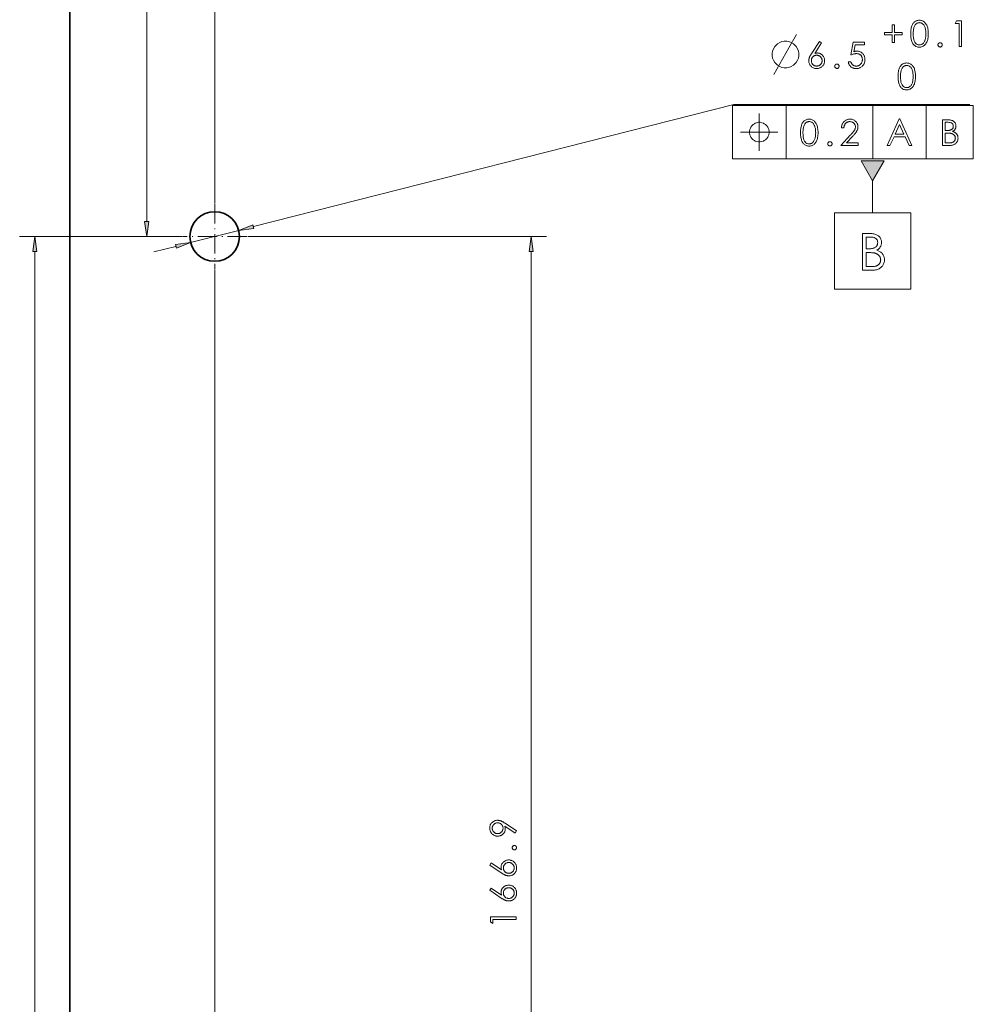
# Model space of a CAD drawing. Extents: x 0 to 1189, y 0 to 841.
# Tile 76 of 132: x 121 to 246, y 546 to 675. Entities that reach past the tile are written whole.
import ezdxf

# ---------------------------------------------------------------- set-up
doc = ezdxf.new("R2010")
doc.units = 0
doc.linetypes.add('DASHDOT', pattern=[18.5, 12, -3, 0.5, -3])

msp = doc.modelspace()

# ---------------------------------------------------------------- linework, layer by layer
at = {"color": 7, "lineweight": 13}
for p, q in [((146.08, 651.29), (146.08, 743.94)), ((137.17, 648.94), (137.17, 712.48)), ((151.15, 648.25), (214.13, 664.25)), ((213.96, 664.13), (245.51, 664.13)), ((214.13, 664.25), (245.05, 664.25)), ((213.96, 657.13), (245.51, 657.13)), ((141.76, 646.96), (120.52, 646.96)), ((150.41, 646.96), (189.58, 646.96)), ((122.52, 541.05), (122.52, 644.98)), ((187.58, 482.09), (187.58, 644.98)), ((146.08, 642.64), (146.08, 460.26))]:
    msp.add_line(p, q, dxfattribs=at)
at = {"color": 7, "lineweight": 35}
msp.add_line((127.08, 270.41), (127.08, 704.46), dxfattribs=at)
at = {"color": 7, "lineweight": 13, "ltscale": 0.175}
for p, q in [((213.96, 664.13), (213.96, 657.13)), ((220.96, 664.13), (220.96, 657.13)), ((232.35, 664.13), (232.35, 657.13)), ((239.32, 664.13), (239.32, 657.13)), ((245.51, 664.13), (245.51, 657.13))]:
    msp.add_line(p, q, dxfattribs=at)
at = {"color": 7, "lineweight": 13, "ltscale": 0.105917}
msp.add_line((232.31, 654.27), (232.31, 650.04), dxfattribs=at)
at = {"color": 7, "linetype": 'DASHDOT', "lineweight": 13, "ltscale": 0.211249}
msp.add_line((146.08, 651.19), (146.08, 642.74), dxfattribs=at)
at = {"color": 7, "lineweight": 13, "ltscale": 0.1625}
msp.add_line((142.93, 646.16), (149.23, 647.76), dxfattribs=at)
at = {"color": 7, "lineweight": 13, "ltscale": 0.164806}
msp.add_line((141.76, 646.96), (135.17, 646.96), dxfattribs=at)
at = {"color": 7, "linetype": 'DASHDOT', "lineweight": 13, "ltscale": 0.21125}
msp.add_line((150.31, 646.96), (141.86, 646.96), dxfattribs=at)
at = {"color": 7, "lineweight": 13, "ltscale": 0.075427}
msp.add_line((138.09, 644.93), (141.01, 645.67), dxfattribs=at)
at = {"color": 7, "lineweight": 13}
for points in [[(238.44, 671.76), (238.33, 671.77), (238.23, 671.78), (238.14, 671.8), (238.04, 671.83), (237.96, 671.87), (237.88, 671.92), (237.8, 671.98), (237.73, 672.05), (237.66, 672.13), (237.6, 672.21), (237.55, 672.3), (237.5, 672.41), (237.45, 672.52), (237.42, 672.64), (237.38, 672.76), (237.36, 672.9), (237.34, 673.04), (237.32, 673.2), (237.31, 673.36), (237.31, 673.53), (237.31, 673.7), (237.32, 673.86), (237.34, 674.01), (237.36, 674.16), (237.38, 674.29), (237.42, 674.42), (237.45, 674.54), (237.5, 674.65), (237.55, 674.75), (237.6, 674.85), (237.66, 674.93), (237.73, 675.01), (237.8, 675.08), (237.88, 675.13), (237.96, 675.18), (238.04, 675.22), (238.14, 675.26), (238.23, 675.28), (238.33, 675.29), (238.44, 675.3), (238.54, 675.29), (238.64, 675.28), (238.74, 675.25), (238.83, 675.22), (238.92, 675.18), (239, 675.13), (239.08, 675.07), (239.15, 675), (239.22, 674.93), (239.29, 674.84), (239.35, 674.74), (239.4, 674.64), (239.45, 674.53), (239.49, 674.41), (239.53, 674.28), (239.56, 674.15), (239.58, 674.01), (239.59, 673.85), (239.6, 673.7), (239.61, 673.53), (239.6, 673.36), (239.59, 673.2), (239.58, 673.05), (239.56, 672.91), (239.53, 672.78), (239.49, 672.65), (239.45, 672.53), (239.4, 672.42), (239.35, 672.32), (239.29, 672.22), (239.22, 672.13), (239.15, 672.06), (239.08, 671.99), (239, 671.93), (238.92, 671.88), (238.83, 671.84), (238.74, 671.8), (238.64, 671.78), (238.54, 671.77)], [(238.45, 674.98), (238.37, 674.97), (238.3, 674.96), (238.23, 674.94), (238.17, 674.92), (238.1, 674.88), (238.04, 674.84), (237.99, 674.79), (237.94, 674.74), (237.89, 674.67), (237.84, 674.6), (237.8, 674.52), (237.77, 674.44), (237.73, 674.35), (237.71, 674.25), (237.68, 674.14), (237.66, 674.03), (237.65, 673.91), (237.64, 673.79), (237.63, 673.66), (237.63, 673.52), (237.64, 673.24), (237.66, 673), (237.7, 672.78), (237.76, 672.59), (237.83, 672.43), (237.92, 672.3), (238.03, 672.2), (238.15, 672.13), (238.29, 672.08), (238.45, 672.07), (238.53, 672.07), (238.6, 672.08), (238.67, 672.1), (238.74, 672.13), (238.8, 672.16), (238.86, 672.21), (238.92, 672.25), (238.97, 672.31), (239.02, 672.38), (239.07, 672.45), (239.11, 672.53), (239.15, 672.61), (239.18, 672.71), (239.21, 672.8), (239.24, 672.91), (239.26, 673.02), (239.27, 673.13), (239.28, 673.26), (239.29, 673.39), (239.29, 673.52), (239.29, 673.66), (239.28, 673.79), (239.27, 673.91), (239.26, 674.03), (239.23, 674.14), (239.21, 674.25), (239.18, 674.35), (239.15, 674.44), (239.11, 674.52), (239.06, 674.6), (239.02, 674.67), (238.96, 674.74), (238.91, 674.79), (238.85, 674.84), (238.79, 674.88), (238.73, 674.92), (238.67, 674.94), (238.6, 674.96), (238.52, 674.97)], [(243.32, 675.21), (243.98, 675.21), (243.98, 671.85), (243.65, 671.85), (243.65, 674.88), (243.12, 674.88)], [(234.89, 673.69), (234.89, 674.68), (235.2, 674.68), (235.2, 673.69), (236.2, 673.69), (236.2, 673.37), (235.2, 673.37), (235.2, 672.38), (234.89, 672.38), (234.89, 673.37), (233.89, 673.37), (233.89, 673.69)], [(221.06, 672.55), (220.71, 672.55), (220.42, 672.49), (220.13, 672.37), (219.83, 672.2), (219.48, 671.85), (219.31, 671.56), (219.19, 671.26), (219.13, 670.97), (219.13, 670.62), (219.19, 670.33), (219.31, 670.04), (219.48, 669.75), (219.83, 669.4), (220.13, 669.22), (220.42, 669.11), (220.71, 669.05), (221.06, 669.05), (221.35, 669.11), (221.64, 669.22), (221.93, 669.4), (222.28, 669.75), (222.46, 670.04), (222.58, 670.33), (222.63, 670.62), (222.63, 670.97), (222.58, 671.26), (222.46, 671.56), (222.28, 671.85), (221.93, 672.2), (221.64, 672.37), (221.35, 672.49)], [(225.35, 672.5), (225.63, 672.32), (224.72, 670.94), (224.76, 670.95), (224.8, 670.96), (224.83, 670.97), (224.87, 670.98), (224.91, 670.99), (224.94, 671), (224.98, 671), (225.02, 671), (225.05, 671.01), (225.09, 671.01), (225.16, 671), (225.23, 670.99), (225.3, 670.98), (225.37, 670.96), (225.44, 670.93), (225.5, 670.9), (225.57, 670.86), (225.63, 670.82), (225.68, 670.77), (225.74, 670.71), (225.8, 670.65), (225.84, 670.58), (225.89, 670.52), (225.92, 670.45), (225.95, 670.38), (225.98, 670.31), (226, 670.23), (226.01, 670.15), (226.02, 670.07), (226.02, 669.99), (226.02, 669.9), (226.01, 669.82), (226, 669.74), (225.97, 669.66), (225.95, 669.59), (225.91, 669.52), (225.87, 669.45), (225.83, 669.38), (225.77, 669.32), (225.72, 669.26), (225.65, 669.2), (225.59, 669.15), (225.52, 669.11), (225.45, 669.07), (225.38, 669.04), (225.3, 669.01), (225.22, 668.99), (225.14, 668.97), (225.06, 668.97), (224.97, 668.96), (224.88, 668.97), (224.8, 668.98), (224.72, 668.99), (224.64, 669.01), (224.57, 669.04), (224.5, 669.07), (224.43, 669.11), (224.36, 669.16), (224.3, 669.21), (224.24, 669.26), (224.18, 669.32), (224.14, 669.39), (224.09, 669.45), (224.05, 669.52), (224.02, 669.6), (223.99, 669.67), (223.97, 669.75), (223.96, 669.83), (223.95, 669.91), (223.95, 669.99), (223.95, 670.04), (223.95, 670.08), (223.95, 670.12), (223.96, 670.16), (223.97, 670.2), (223.98, 670.25), (223.99, 670.29), (224, 670.33), (224.01, 670.37), (224.03, 670.42), (224.04, 670.46), (224.06, 670.51), (224.09, 670.56), (224.11, 670.61), (224.14, 670.67), (224.18, 670.72), (224.21, 670.78), (224.25, 670.84), (224.29, 670.91), (224.33, 670.97)], [(231.23, 672.41), (231.23, 672.09), (230.03, 672.09), (229.86, 671.17), (229.91, 671.19), (229.95, 671.2), (229.99, 671.21), (230.04, 671.22), (230.08, 671.22), (230.12, 671.23), (230.16, 671.23), (230.2, 671.24), (230.24, 671.24), (230.28, 671.24), (230.37, 671.24), (230.45, 671.23), (230.53, 671.21), (230.61, 671.19), (230.69, 671.16), (230.76, 671.13), (230.83, 671.09), (230.89, 671.04), (230.96, 670.99), (231.02, 670.93), (231.07, 670.86), (231.12, 670.8), (231.17, 670.73), (231.21, 670.65), (231.24, 670.58), (231.27, 670.49), (231.29, 670.41), (231.3, 670.32), (231.31, 670.23), (231.31, 670.14), (231.31, 670.04), (231.3, 669.95), (231.28, 669.86), (231.26, 669.77), (231.23, 669.68), (231.2, 669.6), (231.16, 669.52), (231.11, 669.44), (231.05, 669.37), (230.99, 669.3), (230.93, 669.24), (230.86, 669.18), (230.78, 669.13), (230.7, 669.09), (230.62, 669.05), (230.53, 669.02), (230.44, 668.99), (230.35, 668.98), (230.25, 668.97), (230.14, 668.96), (230.06, 668.97), (229.99, 668.97), (229.91, 668.98), (229.84, 669), (229.77, 669.02), (229.7, 669.05), (229.64, 669.08), (229.57, 669.12), (229.51, 669.16), (229.46, 669.2), (229.4, 669.25), (229.35, 669.31), (229.31, 669.36), (229.26, 669.43), (229.23, 669.49), (229.2, 669.56), (229.17, 669.63), (229.15, 669.7), (229.13, 669.78), (229.12, 669.86), (229.46, 669.86), (229.47, 669.81), (229.49, 669.76), (229.51, 669.71), (229.53, 669.66), (229.55, 669.61), (229.58, 669.57), (229.61, 669.53), (229.64, 669.5), (229.67, 669.46), (229.71, 669.43), (229.75, 669.4), (229.79, 669.38), (229.83, 669.36), (229.87, 669.34), (229.92, 669.32), (229.96, 669.31), (230.01, 669.3), (230.06, 669.29), (230.11, 669.28), (230.16, 669.28), (230.22, 669.28), (230.29, 669.29), (230.35, 669.3), (230.41, 669.32), (230.47, 669.34), (230.52, 669.37), (230.58, 669.4), (230.63, 669.44), (230.68, 669.48), (230.73, 669.53), (230.78, 669.58), (230.82, 669.63), (230.85, 669.69), (230.88, 669.75), (230.91, 669.81), (230.93, 669.87), (230.95, 669.94), (230.96, 670.01), (230.97, 670.08), (230.97, 670.15), (230.97, 670.21), (230.96, 670.28), (230.95, 670.34), (230.94, 670.4), (230.92, 670.46), (230.9, 670.51), (230.87, 670.56), (230.84, 670.61), (230.8, 670.66), (230.76, 670.7), (230.72, 670.75), (230.67, 670.78), (230.62, 670.81), (230.57, 670.84), (230.51, 670.87), (230.45, 670.89), (230.39, 670.9), (230.33, 670.91), (230.26, 670.92), (230.19, 670.92), (230.12, 670.92), (230.06, 670.91), (229.99, 670.91), (229.92, 670.89), (229.85, 670.88), (229.77, 670.86), (229.7, 670.83), (229.62, 670.81), (229.54, 670.78), (229.46, 670.74), (229.77, 672.41)], [(240.88, 672.07), (240.88, 672.09), (240.88, 672.11), (240.89, 672.13), (240.89, 672.16), (240.9, 672.18), (240.91, 672.2), (240.92, 672.21), (240.93, 672.23), (240.95, 672.25), (240.97, 672.27), (240.98, 672.28), (241, 672.3), (241.02, 672.31), (241.04, 672.32), (241.06, 672.33), (241.08, 672.34), (241.1, 672.34), (241.12, 672.35), (241.14, 672.35), (241.16, 672.35), (241.18, 672.35), (241.21, 672.35), (241.23, 672.34), (241.25, 672.34), (241.27, 672.33), (241.29, 672.32), (241.31, 672.31), (241.33, 672.3), (241.34, 672.28), (241.36, 672.27), (241.38, 672.25), (241.39, 672.23), (241.4, 672.21), (241.41, 672.2), (241.42, 672.18), (241.43, 672.16), (241.44, 672.13), (241.44, 672.11), (241.44, 672.09), (241.44, 672.07), (241.44, 672.04), (241.44, 672.02), (241.44, 672), (241.43, 671.98), (241.42, 671.96), (241.41, 671.94), (241.4, 671.92), (241.39, 671.9), (241.38, 671.88), (241.36, 671.86), (241.34, 671.85), (241.33, 671.83), (241.31, 671.82), (241.29, 671.81), (241.27, 671.8), (241.25, 671.79), (241.23, 671.79), (241.21, 671.79), (241.18, 671.78), (241.16, 671.78), (241.14, 671.78), (241.12, 671.79), (241.1, 671.79), (241.08, 671.8), (241.06, 671.8), (241.04, 671.81), (241.02, 671.82), (241, 671.84), (240.98, 671.85), (240.97, 671.87), (240.95, 671.88), (240.93, 671.9), (240.92, 671.92), (240.91, 671.94), (240.9, 671.96), (240.89, 671.98), (240.89, 672), (240.88, 672.02), (240.88, 672.04)], [(225.69, 670), (225.69, 670.06), (225.68, 670.11), (225.67, 670.17), (225.66, 670.22), (225.64, 670.27), (225.62, 670.32), (225.59, 670.37), (225.56, 670.41), (225.52, 670.46), (225.48, 670.5), (225.44, 670.54), (225.4, 670.57), (225.35, 670.61), (225.31, 670.63), (225.26, 670.65), (225.2, 670.67), (225.15, 670.69), (225.1, 670.7), (225.04, 670.7), (224.98, 670.71), (224.92, 670.7), (224.87, 670.7), (224.81, 670.69), (224.76, 670.67), (224.71, 670.65), (224.66, 670.63), (224.61, 670.61), (224.57, 670.57), (224.52, 670.54), (224.48, 670.5), (224.44, 670.46), (224.41, 670.41), (224.38, 670.37), (224.35, 670.32), (224.33, 670.27), (224.31, 670.22), (224.29, 670.17), (224.28, 670.11), (224.28, 670.06), (224.28, 670), (224.28, 669.94), (224.28, 669.88), (224.29, 669.83), (224.31, 669.78), (224.33, 669.73), (224.35, 669.68), (224.38, 669.63), (224.41, 669.58), (224.44, 669.54), (224.48, 669.5), (224.53, 669.46), (224.57, 669.42), (224.62, 669.39), (224.66, 669.37), (224.71, 669.34), (224.76, 669.32), (224.82, 669.31), (224.87, 669.3), (224.93, 669.29), (224.98, 669.29), (225.04, 669.29), (225.1, 669.3), (225.15, 669.31), (225.2, 669.32), (225.25, 669.34), (225.3, 669.37), (225.35, 669.39), (225.4, 669.42), (225.44, 669.46), (225.48, 669.5), (225.52, 669.54), (225.56, 669.58), (225.59, 669.63), (225.62, 669.68), (225.64, 669.73), (225.66, 669.78), (225.67, 669.83), (225.68, 669.88), (225.69, 669.94)], [(227.35, 669.27), (227.35, 669.29), (227.36, 669.31), (227.36, 669.33), (227.37, 669.36), (227.38, 669.38), (227.38, 669.4), (227.4, 669.41), (227.41, 669.43), (227.42, 669.45), (227.44, 669.47), (227.46, 669.48), (227.47, 669.5), (227.49, 669.51), (227.51, 669.52), (227.53, 669.53), (227.55, 669.54), (227.57, 669.54), (227.59, 669.55), (227.61, 669.55), (227.64, 669.55), (227.66, 669.55), (227.68, 669.55), (227.7, 669.54), (227.72, 669.54), (227.74, 669.53), (227.76, 669.52), (227.78, 669.51), (227.8, 669.5), (227.82, 669.48), (227.83, 669.47), (227.85, 669.45), (227.86, 669.43), (227.88, 669.41), (227.89, 669.4), (227.9, 669.38), (227.9, 669.36), (227.91, 669.33), (227.91, 669.31), (227.92, 669.29), (227.92, 669.27), (227.92, 669.24), (227.91, 669.22), (227.91, 669.2), (227.9, 669.18), (227.9, 669.16), (227.89, 669.14), (227.88, 669.12), (227.86, 669.1), (227.85, 669.08), (227.83, 669.06), (227.82, 669.05), (227.8, 669.03), (227.78, 669.02), (227.76, 669.01), (227.74, 669), (227.72, 668.99), (227.7, 668.99), (227.68, 668.99), (227.66, 668.98), (227.64, 668.98), (227.61, 668.98), (227.59, 668.99), (227.57, 668.99), (227.55, 669), (227.53, 669), (227.51, 669.01), (227.49, 669.02), (227.47, 669.04), (227.46, 669.05), (227.44, 669.07), (227.42, 669.08), (227.41, 669.1), (227.4, 669.12), (227.38, 669.14), (227.38, 669.16), (227.37, 669.18), (227.36, 669.2), (227.36, 669.22), (227.35, 669.24)], [(236.77, 666.16), (236.67, 666.17), (236.56, 666.18), (236.47, 666.2), (236.38, 666.23), (236.29, 666.27), (236.21, 666.32), (236.13, 666.38), (236.06, 666.45), (236, 666.53), (235.94, 666.61), (235.88, 666.7), (235.83, 666.81), (235.79, 666.92), (235.75, 667.04), (235.72, 667.16), (235.69, 667.3), (235.67, 667.44), (235.65, 667.6), (235.65, 667.76), (235.64, 667.93), (235.65, 668.1), (235.65, 668.26), (235.67, 668.41), (235.69, 668.56), (235.72, 668.69), (235.75, 668.82), (235.79, 668.94), (235.83, 669.05), (235.88, 669.15), (235.94, 669.25), (236, 669.33), (236.06, 669.41), (236.13, 669.48), (236.21, 669.53), (236.29, 669.58), (236.38, 669.62), (236.47, 669.66), (236.56, 669.68), (236.67, 669.69), (236.77, 669.7), (236.88, 669.69), (236.98, 669.68), (237.07, 669.65), (237.16, 669.62), (237.25, 669.58), (237.33, 669.53), (237.41, 669.47), (237.49, 669.4), (237.56, 669.33), (237.62, 669.24), (237.68, 669.14), (237.74, 669.04), (237.78, 668.93), (237.82, 668.81), (237.86, 668.68), (237.89, 668.55), (237.91, 668.41), (237.93, 668.25), (237.94, 668.1), (237.94, 667.93), (237.94, 667.76), (237.93, 667.6), (237.91, 667.45), (237.89, 667.31), (237.86, 667.18), (237.82, 667.05), (237.78, 666.93), (237.73, 666.82), (237.68, 666.72), (237.62, 666.62), (237.55, 666.53), (237.48, 666.46), (237.41, 666.39), (237.33, 666.33), (237.25, 666.28), (237.16, 666.24), (237.07, 666.2), (236.97, 666.18), (236.88, 666.17)], [(236.78, 669.38), (236.7, 669.37), (236.63, 669.36), (236.56, 669.34), (236.5, 669.32), (236.44, 669.28), (236.38, 669.24), (236.32, 669.19), (236.27, 669.14), (236.22, 669.07), (236.18, 669), (236.14, 668.92), (236.1, 668.84), (236.07, 668.75), (236.04, 668.65), (236.01, 668.54), (236, 668.43), (235.98, 668.31), (235.97, 668.19), (235.96, 668.06), (235.96, 667.92), (235.97, 667.64), (235.99, 667.4), (236.03, 667.18), (236.09, 666.99), (236.17, 666.83), (236.26, 666.7), (236.36, 666.6), (236.49, 666.53), (236.63, 666.48), (236.78, 666.47), (236.86, 666.47), (236.93, 666.48), (237, 666.5), (237.07, 666.53), (237.14, 666.56), (237.2, 666.61), (237.25, 666.65), (237.31, 666.71), (237.36, 666.78), (237.4, 666.85), (237.44, 666.93), (237.48, 667.01), (237.52, 667.11), (237.54, 667.2), (237.57, 667.31), (237.59, 667.42), (237.6, 667.53), (237.62, 667.66), (237.62, 667.79), (237.62, 667.92), (237.62, 668.06), (237.62, 668.19), (237.6, 668.31), (237.59, 668.43), (237.57, 668.54), (237.54, 668.65), (237.51, 668.75), (237.48, 668.84), (237.44, 668.92), (237.39, 669), (237.35, 669.07), (237.3, 669.14), (237.24, 669.19), (237.19, 669.24), (237.13, 669.28), (237.06, 669.32), (237, 669.34), (236.93, 669.36), (236.86, 669.37)], [(218.75, 660.63), (218.75, 660.75), (218.69, 660.98), (218.63, 661.16), (218.57, 661.27), (218.46, 661.45), (218.28, 661.62), (218.11, 661.74), (217.99, 661.8), (217.81, 661.86), (217.58, 661.92), (217.46, 661.92), (217.35, 661.92), (217.11, 661.86), (216.94, 661.8), (216.82, 661.74), (216.65, 661.62), (216.47, 661.45), (216.36, 661.27), (216.3, 661.16), (216.24, 660.98), (216.18, 660.75), (216.18, 660.63), (216.18, 660.52), (216.24, 660.28), (216.3, 660.11), (216.36, 659.99), (216.47, 659.82), (216.65, 659.64), (216.82, 659.52), (216.94, 659.47), (217.11, 659.41), (217.35, 659.35), (217.46, 659.35), (217.58, 659.35), (217.81, 659.41), (217.99, 659.47), (218.11, 659.52), (218.28, 659.64), (218.46, 659.82), (218.57, 659.99), (218.63, 660.11), (218.69, 660.28), (218.75, 660.52)], [(230.81, 656.87), (232.31, 654.27), (233.81, 656.87)], [(136.9, 648.94), (137.17, 646.96), (137.43, 648.94)], [(227.31, 650.04), (227.31, 640.04), (237.31, 640.04), (237.31, 650.04)], [(151.09, 648.5), (149.23, 647.76), (151.22, 648)], [(122.79, 644.98), (122.52, 646.96), (122.26, 644.98)], [(187.84, 644.98), (187.58, 646.96), (187.32, 644.98)], [(230.98, 647.34), (231.93, 647.34), (232.08, 647.34), (232.22, 647.33), (232.35, 647.32), (232.48, 647.3), (232.6, 647.27), (232.71, 647.23), (232.81, 647.19), (232.91, 647.15), (233, 647.1), (233.08, 647.04), (233.16, 646.98), (233.22, 646.91), (233.28, 646.83), (233.33, 646.75), (233.37, 646.67), (233.41, 646.58), (233.44, 646.48), (233.46, 646.38), (233.47, 646.28), (233.47, 646.17), (233.47, 646.1), (233.47, 646.04), (233.46, 645.98), (233.45, 645.92), (233.43, 645.86), (233.42, 645.81), (233.4, 645.75), (233.37, 645.69), (233.35, 645.64), (233.32, 645.59), (233.28, 645.54), (233.25, 645.49), (233.21, 645.44), (233.17, 645.39), (233.12, 645.35), (233.07, 645.31), (233.02, 645.27), (232.97, 645.23), (232.92, 645.19), (232.86, 645.16), (232.95, 645.13), (233.05, 645.09), (233.13, 645.05), (233.21, 645.01), (233.29, 644.96), (233.37, 644.91), (233.43, 644.86), (233.5, 644.8), (233.56, 644.74), (233.61, 644.68), (233.66, 644.61), (233.7, 644.55), (233.74, 644.48), (233.77, 644.4), (233.8, 644.33), (233.83, 644.25), (233.84, 644.17), (233.86, 644.09), (233.86, 644), (233.87, 643.92), (233.86, 643.8), (233.85, 643.69), (233.83, 643.58), (233.8, 643.47), (233.76, 643.37), (233.71, 643.28), (233.65, 643.18), (233.59, 643.09), (233.52, 643.01), (233.43, 642.93), (233.34, 642.86), (233.25, 642.79), (233.15, 642.73), (233.04, 642.68), (232.93, 642.64), (232.82, 642.6), (232.7, 642.57), (232.57, 642.55), (232.44, 642.54), (232.31, 642.54), (230.98, 642.54)], [(231.46, 646.88), (231.46, 645.34), (231.73, 645.34), (231.85, 645.34), (231.97, 645.34), (232.08, 645.35), (232.18, 645.37), (232.28, 645.39), (232.37, 645.41), (232.46, 645.43), (232.53, 645.46), (232.6, 645.5), (232.67, 645.54), (232.73, 645.58), (232.78, 645.63), (232.83, 645.68), (232.87, 645.73), (232.9, 645.79), (232.93, 645.86), (232.95, 645.93), (232.96, 646), (232.97, 646.08), (232.98, 646.17), (232.97, 646.3), (232.94, 646.42), (232.89, 646.53), (232.82, 646.62), (232.74, 646.7), (232.63, 646.76), (232.5, 646.81), (232.36, 646.85), (232.2, 646.87), (232.01, 646.88)], [(141.07, 645.42), (142.93, 646.16), (140.95, 645.93)], [(231.46, 644.85), (231.46, 643.01), (232.05, 643.01), (232.15, 643.01), (232.25, 643.01), (232.34, 643.02), (232.42, 643.02), (232.5, 643.03), (232.57, 643.04), (232.64, 643.06), (232.7, 643.07), (232.76, 643.09), (232.81, 643.11), (232.86, 643.13), (232.91, 643.16), (232.95, 643.18), (232.99, 643.21), (233.03, 643.24), (233.07, 643.28), (233.11, 643.31), (233.15, 643.35), (233.18, 643.39), (233.21, 643.43), (233.24, 643.48), (233.27, 643.52), (233.29, 643.57), (233.31, 643.61), (233.33, 643.66), (233.34, 643.71), (233.35, 643.76), (233.36, 643.81), (233.36, 643.86), (233.37, 643.91), (233.36, 643.95), (233.36, 643.99), (233.36, 644.02), (233.35, 644.06), (233.34, 644.1), (233.33, 644.14), (233.32, 644.17), (233.31, 644.21), (233.29, 644.24), (233.28, 644.28), (233.26, 644.31), (233.24, 644.35), (233.22, 644.38), (233.2, 644.41), (233.17, 644.44), (233.14, 644.47), (233.12, 644.5), (233.09, 644.53), (233.05, 644.56), (233.02, 644.59), (232.99, 644.61), (232.95, 644.64), (232.91, 644.66), (232.87, 644.68), (232.83, 644.7), (232.79, 644.72), (232.75, 644.74), (232.7, 644.76), (232.66, 644.77), (232.61, 644.79), (232.56, 644.8), (232.5, 644.81), (232.43, 644.82), (232.36, 644.83), (232.27, 644.84), (232.18, 644.84), (232.08, 644.85), (231.97, 644.85), (231.85, 644.85), (231.73, 644.85)], [(185.66, 569.07), (185.48, 568.79), (184.11, 569.7), (184.12, 569.67), (184.13, 569.63), (184.14, 569.6), (184.15, 569.56), (184.15, 569.53), (184.16, 569.49), (184.16, 569.46), (184.16, 569.42), (184.17, 569.39), (184.17, 569.35), (184.16, 569.27), (184.16, 569.2), (184.14, 569.12), (184.12, 569.05), (184.09, 568.98), (184.06, 568.92), (184.02, 568.85), (183.98, 568.79), (183.93, 568.73), (183.88, 568.68), (183.82, 568.62), (183.76, 568.58), (183.69, 568.54), (183.62, 568.5), (183.55, 568.47), (183.48, 568.44), (183.41, 568.43), (183.33, 568.41), (183.25, 568.4), (183.16, 568.4), (183.08, 568.4), (182.99, 568.41), (182.91, 568.43), (182.83, 568.45), (182.76, 568.48), (182.68, 568.51), (182.61, 568.55), (182.55, 568.6), (182.48, 568.65), (182.42, 568.71), (182.37, 568.77), (182.32, 568.83), (182.27, 568.9), (182.24, 568.97), (182.2, 569.04), (182.18, 569.12), (182.16, 569.2), (182.14, 569.28), (182.13, 569.36), (182.13, 569.45), (182.13, 569.54), (182.14, 569.62), (182.16, 569.7), (182.18, 569.78), (182.2, 569.86), (182.24, 569.93), (182.28, 570), (182.32, 570.06), (182.37, 570.12), (182.43, 570.18), (182.49, 570.24), (182.56, 570.29), (182.62, 570.33), (182.69, 570.37), (182.76, 570.4), (182.84, 570.43), (182.91, 570.45), (182.99, 570.46), (183.07, 570.47), (183.15, 570.47), (183.2, 570.47), (183.25, 570.47), (183.3, 570.46), (183.34, 570.46), (183.39, 570.45), (183.44, 570.44), (183.48, 570.42), (183.53, 570.41), (183.58, 570.39), (183.63, 570.38), (183.67, 570.36), (183.72, 570.33), (183.77, 570.31), (183.82, 570.28), (183.87, 570.26), (183.92, 570.23), (183.98, 570.2), (184.03, 570.16), (184.08, 570.13), (184.14, 570.09)], [(183.16, 568.73), (183.22, 568.73), (183.28, 568.74), (183.33, 568.75), (183.39, 568.76), (183.44, 568.78), (183.49, 568.8), (183.53, 568.83), (183.58, 568.86), (183.62, 568.9), (183.67, 568.94), (183.7, 568.98), (183.74, 569.02), (183.77, 569.07), (183.8, 569.11), (183.82, 569.16), (183.84, 569.21), (183.85, 569.27), (183.86, 569.32), (183.87, 569.38), (183.87, 569.44), (183.87, 569.49), (183.86, 569.55), (183.85, 569.61), (183.84, 569.66), (183.82, 569.71), (183.8, 569.76), (183.77, 569.81), (183.74, 569.85), (183.7, 569.9), (183.66, 569.94), (183.62, 569.98), (183.58, 570.01), (183.53, 570.04), (183.48, 570.07), (183.43, 570.09), (183.38, 570.11), (183.33, 570.13), (183.28, 570.14), (183.22, 570.14), (183.16, 570.14), (183.11, 570.14), (183.05, 570.14), (183, 570.13), (182.95, 570.11), (182.89, 570.09), (182.85, 570.07), (182.8, 570.04), (182.75, 570.01), (182.71, 569.98), (182.67, 569.94), (182.63, 569.9), (182.59, 569.85), (182.56, 569.81), (182.53, 569.76), (182.51, 569.71), (182.49, 569.66), (182.48, 569.61), (182.47, 569.55), (182.46, 569.49), (182.46, 569.44), (182.46, 569.38), (182.47, 569.32), (182.48, 569.27), (182.49, 569.21), (182.51, 569.16), (182.53, 569.11), (182.56, 569.07), (182.59, 569.02), (182.62, 568.98), (182.66, 568.94), (182.71, 568.9), (182.75, 568.86), (182.79, 568.83), (182.84, 568.8), (182.89, 568.78), (182.94, 568.76), (183, 568.75), (183.05, 568.74), (183.11, 568.73)], [(185.36, 566.6), (185.33, 566.6), (185.31, 566.61), (185.29, 566.61), (185.27, 566.62), (185.25, 566.62), (185.23, 566.63), (185.21, 566.64), (185.19, 566.66), (185.17, 566.67), (185.16, 566.69), (185.14, 566.7), (185.13, 566.72), (185.12, 566.74), (185.11, 566.76), (185.1, 566.78), (185.09, 566.8), (185.08, 566.82), (185.08, 566.84), (185.08, 566.86), (185.08, 566.88), (185.08, 566.91), (185.08, 566.93), (185.08, 566.95), (185.09, 566.97), (185.1, 566.99), (185.11, 567.01), (185.12, 567.03), (185.13, 567.05), (185.14, 567.07), (185.16, 567.08), (185.17, 567.1), (185.19, 567.11), (185.21, 567.12), (185.23, 567.13), (185.25, 567.14), (185.27, 567.15), (185.29, 567.16), (185.31, 567.16), (185.33, 567.16), (185.36, 567.16), (185.38, 567.16), (185.4, 567.16), (185.43, 567.16), (185.45, 567.15), (185.47, 567.14), (185.49, 567.13), (185.51, 567.12), (185.53, 567.11), (185.54, 567.1), (185.56, 567.08), (185.58, 567.07), (185.59, 567.05), (185.6, 567.03), (185.61, 567.01), (185.62, 566.99), (185.63, 566.97), (185.64, 566.95), (185.64, 566.93), (185.64, 566.91), (185.64, 566.88), (185.64, 566.86), (185.64, 566.84), (185.64, 566.82), (185.63, 566.8), (185.62, 566.78), (185.61, 566.76), (185.6, 566.74), (185.59, 566.72), (185.57, 566.7), (185.56, 566.69), (185.54, 566.67), (185.52, 566.66), (185.51, 566.64), (185.49, 566.63), (185.47, 566.62), (185.45, 566.62), (185.42, 566.61), (185.4, 566.61), (185.38, 566.6)], [(182.13, 564.6), (182.31, 564.88), (183.68, 563.97), (183.67, 564.01), (183.66, 564.04), (183.65, 564.08), (183.64, 564.12), (183.64, 564.16), (183.63, 564.19), (183.62, 564.23), (183.62, 564.26), (183.62, 564.3), (183.62, 564.33), (183.62, 564.41), (183.63, 564.48), (183.65, 564.55), (183.67, 564.62), (183.69, 564.69), (183.73, 564.75), (183.76, 564.81), (183.81, 564.87), (183.86, 564.93), (183.92, 564.99), (183.98, 565.04), (184.04, 565.09), (184.11, 565.13), (184.17, 565.17), (184.24, 565.2), (184.32, 565.23), (184.39, 565.25), (184.47, 565.26), (184.55, 565.27), (184.64, 565.27), (184.72, 565.27), (184.8, 565.26), (184.88, 565.24), (184.96, 565.22), (185.04, 565.19), (185.11, 565.16), (185.18, 565.12), (185.24, 565.07), (185.31, 565.02), (185.37, 564.96), (185.42, 564.9), (185.47, 564.84), (185.52, 564.77), (185.56, 564.7), (185.59, 564.62), (185.61, 564.55), (185.64, 564.47), (185.65, 564.39), (185.66, 564.3), (185.66, 564.22), (185.66, 564.13), (185.65, 564.05), (185.63, 563.97), (185.61, 563.89), (185.59, 563.82), (185.55, 563.75), (185.51, 563.68), (185.47, 563.61), (185.42, 563.55), (185.36, 563.49), (185.3, 563.43), (185.24, 563.38), (185.17, 563.34), (185.1, 563.3), (185.03, 563.27), (184.95, 563.24), (184.88, 563.22), (184.8, 563.21), (184.72, 563.2), (184.63, 563.2), (184.59, 563.2), (184.55, 563.2), (184.51, 563.2), (184.46, 563.21), (184.42, 563.22), (184.38, 563.22), (184.34, 563.23), (184.29, 563.25), (184.25, 563.26), (184.21, 563.28), (184.16, 563.29), (184.11, 563.31), (184.07, 563.34), (184.01, 563.36), (183.96, 563.39), (183.9, 563.42), (183.84, 563.46), (183.78, 563.5), (183.72, 563.54), (183.65, 563.58)], [(184.63, 564.94), (184.57, 564.94), (184.51, 564.93), (184.46, 564.92), (184.4, 564.91), (184.35, 564.89), (184.3, 564.86), (184.26, 564.84), (184.21, 564.81), (184.17, 564.77), (184.12, 564.73), (184.09, 564.69), (184.05, 564.65), (184.02, 564.6), (183.99, 564.55), (183.97, 564.5), (183.95, 564.45), (183.94, 564.4), (183.93, 564.35), (183.92, 564.29), (183.92, 564.23), (183.92, 564.17), (183.93, 564.12), (183.94, 564.06), (183.95, 564.01), (183.97, 563.96), (183.99, 563.91), (184.02, 563.86), (184.05, 563.82), (184.09, 563.77), (184.12, 563.73), (184.17, 563.69), (184.21, 563.66), (184.26, 563.62), (184.3, 563.6), (184.35, 563.58), (184.4, 563.56), (184.46, 563.54), (184.51, 563.53), (184.57, 563.53), (184.63, 563.52), (184.68, 563.53), (184.74, 563.53), (184.8, 563.54), (184.85, 563.56), (184.9, 563.58), (184.95, 563.6), (185, 563.63), (185.04, 563.66), (185.09, 563.69), (185.13, 563.73), (185.17, 563.77), (185.2, 563.82), (185.23, 563.86), (185.26, 563.91), (185.28, 563.96), (185.3, 564.01), (185.32, 564.06), (185.33, 564.12), (185.33, 564.17), (185.33, 564.23), (185.33, 564.29), (185.33, 564.34), (185.32, 564.4), (185.3, 564.45), (185.28, 564.5), (185.26, 564.55), (185.23, 564.6), (185.2, 564.64), (185.17, 564.69), (185.13, 564.73), (185.09, 564.77), (185.04, 564.81), (185, 564.84), (184.95, 564.86), (184.9, 564.89), (184.85, 564.91), (184.8, 564.92), (184.74, 564.93), (184.68, 564.94)], [(182.13, 561.31), (182.31, 561.58), (183.68, 560.67), (183.67, 560.71), (183.66, 560.75), (183.65, 560.79), (183.64, 560.83), (183.64, 560.86), (183.63, 560.9), (183.62, 560.93), (183.62, 560.97), (183.62, 561.01), (183.62, 561.04), (183.62, 561.11), (183.63, 561.19), (183.65, 561.26), (183.67, 561.33), (183.69, 561.39), (183.73, 561.46), (183.76, 561.52), (183.81, 561.58), (183.86, 561.64), (183.92, 561.7), (183.98, 561.75), (184.04, 561.8), (184.11, 561.84), (184.17, 561.88), (184.24, 561.91), (184.32, 561.93), (184.39, 561.95), (184.47, 561.97), (184.55, 561.97), (184.64, 561.98), (184.72, 561.97), (184.8, 561.97), (184.88, 561.95), (184.96, 561.93), (185.04, 561.9), (185.11, 561.87), (185.18, 561.83), (185.24, 561.78), (185.31, 561.73), (185.37, 561.67), (185.42, 561.61), (185.47, 561.54), (185.52, 561.47), (185.56, 561.4), (185.59, 561.33), (185.61, 561.25), (185.64, 561.18), (185.65, 561.09), (185.66, 561.01), (185.66, 560.92), (185.66, 560.84), (185.65, 560.75), (185.63, 560.67), (185.61, 560.6), (185.59, 560.52), (185.55, 560.45), (185.51, 560.38), (185.47, 560.32), (185.42, 560.25), (185.36, 560.19), (185.3, 560.14), (185.24, 560.09), (185.17, 560.05), (185.1, 560.01), (185.03, 559.97), (184.95, 559.95), (184.88, 559.93), (184.8, 559.91), (184.72, 559.9), (184.63, 559.9), (184.59, 559.9), (184.55, 559.9), (184.51, 559.91), (184.46, 559.91), (184.42, 559.92), (184.38, 559.93), (184.34, 559.94), (184.29, 559.95), (184.25, 559.97), (184.21, 559.98), (184.16, 560), (184.11, 560.02), (184.07, 560.04), (184.01, 560.07), (183.96, 560.1), (183.9, 560.13), (183.84, 560.16), (183.78, 560.2), (183.72, 560.24), (183.65, 560.29)], [(184.63, 561.64), (184.57, 561.64), (184.51, 561.64), (184.46, 561.63), (184.4, 561.61), (184.35, 561.59), (184.3, 561.57), (184.26, 561.54), (184.21, 561.51), (184.17, 561.48), (184.12, 561.44), (184.09, 561.4), (184.05, 561.35), (184.02, 561.31), (183.99, 561.26), (183.97, 561.21), (183.95, 561.16), (183.94, 561.11), (183.93, 561.05), (183.92, 561), (183.92, 560.94), (183.92, 560.88), (183.93, 560.82), (183.94, 560.77), (183.95, 560.72), (183.97, 560.66), (183.99, 560.61), (184.02, 560.57), (184.05, 560.52), (184.09, 560.48), (184.12, 560.44), (184.17, 560.4), (184.21, 560.36), (184.26, 560.33), (184.3, 560.3), (184.35, 560.28), (184.4, 560.26), (184.46, 560.25), (184.51, 560.24), (184.57, 560.23), (184.63, 560.23), (184.68, 560.23), (184.74, 560.24), (184.8, 560.25), (184.85, 560.26), (184.9, 560.28), (184.95, 560.3), (185, 560.33), (185.04, 560.36), (185.09, 560.4), (185.13, 560.44), (185.17, 560.48), (185.2, 560.52), (185.23, 560.57), (185.26, 560.62), (185.28, 560.67), (185.3, 560.72), (185.32, 560.77), (185.33, 560.82), (185.33, 560.88), (185.33, 560.94), (185.33, 560.99), (185.33, 561.05), (185.32, 561.1), (185.3, 561.16), (185.28, 561.21), (185.26, 561.26), (185.23, 561.3), (185.2, 561.35), (185.17, 561.39), (185.13, 561.44), (185.09, 561.48), (185.04, 561.51), (185, 561.54), (184.95, 561.57), (184.9, 561.59), (184.85, 561.61), (184.8, 561.63), (184.74, 561.64), (184.68, 561.64)], [(182.21, 557.16), (182.21, 557.82), (185.58, 557.82), (185.58, 557.49), (182.54, 557.49), (182.54, 556.96)]]:
    msp.add_lwpolyline(points, close=True, dxfattribs=at)
for points in [[(219.37, 668.17), (221.35, 671.67), (222.34, 673.42)], [(217.46, 658.18), (217.46, 660.63), (217.46, 663.08)], [(215.01, 660.63), (217.46, 660.63), (219.91, 660.63)]]:
    msp.add_lwpolyline(points, dxfattribs=at)
at = {"color": 7, "lineweight": 5}
for points in [[(223.99, 658.8), (223.89, 658.8), (223.79, 658.82), (223.69, 658.84), (223.6, 658.87), (223.51, 658.91), (223.43, 658.96), (223.35, 659.02), (223.28, 659.09), (223.22, 659.16), (223.16, 659.25), (223.1, 659.34), (223.05, 659.44), (223.01, 659.55), (222.97, 659.67), (222.94, 659.8), (222.91, 659.94), (222.89, 660.08), (222.88, 660.23), (222.87, 660.4), (222.86, 660.57), (222.87, 660.74), (222.88, 660.9), (222.89, 661.05), (222.91, 661.19), (222.94, 661.33), (222.97, 661.46), (223.01, 661.58), (223.05, 661.69), (223.1, 661.79), (223.16, 661.88), (223.22, 661.97), (223.28, 662.05), (223.35, 662.11), (223.43, 662.17), (223.51, 662.22), (223.6, 662.26), (223.69, 662.29), (223.79, 662.31), (223.89, 662.33), (223.99, 662.33), (224.1, 662.33), (224.2, 662.31), (224.29, 662.29), (224.39, 662.26), (224.47, 662.22), (224.56, 662.17), (224.63, 662.11), (224.71, 662.04), (224.78, 661.96), (224.84, 661.87), (224.9, 661.78), (224.96, 661.68), (225, 661.57), (225.05, 661.45), (225.08, 661.32), (225.11, 661.18), (225.13, 661.04), (225.15, 660.89), (225.16, 660.73), (225.16, 660.57), (225.16, 660.4), (225.15, 660.24), (225.13, 660.09), (225.11, 659.95), (225.08, 659.81), (225.04, 659.68), (225, 659.57), (224.96, 659.45), (224.9, 659.35), (224.84, 659.26), (224.78, 659.17), (224.71, 659.09), (224.63, 659.02), (224.55, 658.96), (224.47, 658.91), (224.38, 658.87), (224.29, 658.84), (224.2, 658.82), (224.1, 658.8)], [(224, 662.01), (223.93, 662.01), (223.85, 662), (223.78, 661.98), (223.72, 661.95), (223.66, 661.92), (223.6, 661.88), (223.54, 661.83), (223.49, 661.77), (223.44, 661.71), (223.4, 661.64), (223.36, 661.56), (223.32, 661.48), (223.29, 661.38), (223.26, 661.29), (223.24, 661.18), (223.22, 661.07), (223.2, 660.95), (223.19, 660.83), (223.18, 660.69), (223.18, 660.56), (223.19, 660.28), (223.22, 660.03), (223.26, 659.82), (223.31, 659.63), (223.39, 659.47), (223.48, 659.34), (223.58, 659.23), (223.71, 659.16), (223.85, 659.12), (224, 659.1), (224.08, 659.11), (224.15, 659.12), (224.23, 659.14), (224.29, 659.16), (224.36, 659.2), (224.42, 659.24), (224.47, 659.29), (224.53, 659.35), (224.58, 659.41), (224.62, 659.49), (224.67, 659.56), (224.7, 659.65), (224.74, 659.74), (224.77, 659.84), (224.79, 659.94), (224.81, 660.05), (224.83, 660.17), (224.84, 660.29), (224.84, 660.42), (224.85, 660.56), (224.84, 660.69), (224.84, 660.83), (224.83, 660.95), (224.81, 661.07), (224.79, 661.18), (224.76, 661.29), (224.73, 661.38), (224.7, 661.48), (224.66, 661.56), (224.62, 661.64), (224.57, 661.71), (224.52, 661.77), (224.46, 661.83), (224.41, 661.88), (224.35, 661.92), (224.28, 661.95), (224.22, 661.98), (224.15, 662), (224.08, 662.01)], [(228.55, 661.19), (228.22, 661.19), (228.23, 661.29), (228.25, 661.39), (228.26, 661.48), (228.29, 661.57), (228.32, 661.66), (228.36, 661.74), (228.4, 661.81), (228.45, 661.89), (228.51, 661.96), (228.57, 662.02), (228.63, 662.08), (228.7, 662.13), (228.77, 662.18), (228.84, 662.22), (228.92, 662.25), (229, 662.28), (229.08, 662.3), (229.17, 662.32), (229.25, 662.33), (229.34, 662.33), (229.43, 662.33), (229.52, 662.32), (229.6, 662.31), (229.68, 662.28), (229.75, 662.26), (229.82, 662.23), (229.89, 662.19), (229.96, 662.14), (230.03, 662.09), (230.09, 662.04), (230.14, 661.98), (230.19, 661.92), (230.24, 661.85), (230.28, 661.78), (230.31, 661.71), (230.34, 661.64), (230.36, 661.57), (230.37, 661.49), (230.38, 661.41), (230.38, 661.32), (230.38, 661.26), (230.38, 661.2), (230.37, 661.14), (230.36, 661.08), (230.34, 661.02), (230.32, 660.96), (230.3, 660.91), (230.28, 660.85), (230.25, 660.8), (230.22, 660.74), (230.18, 660.69), (230.14, 660.63), (230.1, 660.57), (230.06, 660.51), (230.01, 660.45), (229.96, 660.39), (229.9, 660.32), (229.84, 660.25), (229.78, 660.18), (229.71, 660.11), (228.88, 659.21), (230.43, 659.21), (230.43, 658.88), (228.14, 658.88), (229.43, 660.27), (229.49, 660.34), (229.56, 660.41), (229.61, 660.48), (229.67, 660.54), (229.72, 660.6), (229.76, 660.65), (229.81, 660.71), (229.84, 660.76), (229.88, 660.8), (229.91, 660.85), (229.94, 660.89), (229.96, 660.93), (229.98, 660.98), (230, 661.02), (230.02, 661.07), (230.03, 661.12), (230.04, 661.17), (230.05, 661.22), (230.05, 661.27), (230.06, 661.32), (230.05, 661.38), (230.05, 661.43), (230.04, 661.48), (230.02, 661.53), (230, 661.58), (229.98, 661.63), (229.95, 661.68), (229.92, 661.72), (229.88, 661.77), (229.84, 661.81), (229.8, 661.85), (229.75, 661.88), (229.71, 661.91), (229.66, 661.94), (229.61, 661.96), (229.55, 661.98), (229.5, 661.99), (229.44, 662), (229.38, 662.01), (229.32, 662.01), (229.26, 662.01), (229.2, 662), (229.14, 661.99), (229.08, 661.98), (229.03, 661.96), (228.97, 661.94), (228.92, 661.91), (228.88, 661.88), (228.83, 661.84), (228.79, 661.8), (228.75, 661.76), (228.71, 661.71), (228.68, 661.66), (228.65, 661.6), (228.62, 661.54), (228.6, 661.48), (228.58, 661.41), (228.57, 661.34), (228.56, 661.27)], [(235.89, 662.38), (237.46, 658.88), (237.1, 658.88), (236.57, 660.03), (235.12, 660.03), (234.59, 658.88), (234.22, 658.88), (235.8, 662.38)], [(241.49, 662.25), (242.15, 662.25), (242.26, 662.25), (242.35, 662.24), (242.45, 662.23), (242.54, 662.21), (242.62, 662.19), (242.7, 662.17), (242.77, 662.14), (242.84, 662.11), (242.9, 662.07), (242.96, 662.03), (243.01, 661.99), (243.05, 661.94), (243.1, 661.89), (243.13, 661.83), (243.16, 661.77), (243.19, 661.71), (243.21, 661.65), (243.22, 661.57), (243.23, 661.5), (243.23, 661.42), (243.23, 661.38), (243.23, 661.34), (243.22, 661.29), (243.21, 661.25), (243.2, 661.21), (243.19, 661.17), (243.18, 661.13), (243.16, 661.09), (243.14, 661.05), (243.12, 661.02), (243.1, 660.98), (243.07, 660.95), (243.05, 660.91), (243.02, 660.88), (242.98, 660.85), (242.95, 660.82), (242.92, 660.79), (242.88, 660.77), (242.84, 660.74), (242.8, 660.72), (242.87, 660.7), (242.93, 660.67), (242.99, 660.64), (243.05, 660.61), (243.1, 660.58), (243.16, 660.54), (243.2, 660.51), (243.25, 660.47), (243.29, 660.43), (243.33, 660.38), (243.36, 660.34), (243.39, 660.29), (243.42, 660.24), (243.44, 660.19), (243.46, 660.14), (243.48, 660.08), (243.49, 660.03), (243.5, 659.97), (243.5, 659.91), (243.51, 659.85), (243.5, 659.77), (243.49, 659.69), (243.48, 659.61), (243.46, 659.54), (243.43, 659.47), (243.4, 659.4), (243.36, 659.33), (243.31, 659.27), (243.26, 659.21), (243.2, 659.16), (243.14, 659.11), (243.07, 659.06), (243, 659.02), (242.93, 658.98), (242.85, 658.95), (242.77, 658.93), (242.69, 658.91), (242.6, 658.89), (242.51, 658.89), (242.42, 658.88), (241.49, 658.88)], [(241.82, 661.92), (241.82, 660.84), (242.01, 660.84), (242.1, 660.84), (242.18, 660.85), (242.26, 660.85), (242.33, 660.86), (242.4, 660.88), (242.46, 660.89), (242.52, 660.91), (242.57, 660.93), (242.62, 660.96), (242.67, 660.98), (242.71, 661.01), (242.75, 661.04), (242.78, 661.08), (242.81, 661.12), (242.83, 661.16), (242.85, 661.21), (242.86, 661.26), (242.87, 661.31), (242.88, 661.36), (242.88, 661.42), (242.88, 661.52), (242.86, 661.6), (242.82, 661.68), (242.78, 661.74), (242.71, 661.8), (242.64, 661.84), (242.55, 661.87), (242.45, 661.9), (242.34, 661.91), (242.21, 661.92)], [(235.85, 661.64), (235.27, 660.37), (236.42, 660.37)], [(241.82, 660.5), (241.82, 659.21), (242.24, 659.21), (242.31, 659.21), (242.37, 659.21), (242.44, 659.22), (242.5, 659.22), (242.55, 659.23), (242.6, 659.24), (242.65, 659.25), (242.69, 659.26), (242.73, 659.27), (242.77, 659.28), (242.8, 659.3), (242.83, 659.32), (242.87, 659.33), (242.9, 659.35), (242.92, 659.38), (242.95, 659.4), (242.98, 659.42), (243, 659.45), (243.03, 659.48), (243.05, 659.51), (243.07, 659.54), (243.09, 659.57), (243.1, 659.6), (243.12, 659.64), (243.13, 659.67), (243.14, 659.7), (243.15, 659.74), (243.15, 659.77), (243.15, 659.81), (243.16, 659.84), (243.15, 659.87), (243.15, 659.9), (243.15, 659.92), (243.15, 659.95), (243.14, 659.98), (243.13, 660), (243.13, 660.03), (243.12, 660.05), (243.11, 660.08), (243.09, 660.1), (243.08, 660.13), (243.07, 660.15), (243.05, 660.17), (243.04, 660.19), (243.02, 660.22), (243, 660.24), (242.98, 660.26), (242.96, 660.28), (242.94, 660.3), (242.91, 660.32), (242.89, 660.34), (242.86, 660.35), (242.84, 660.37), (242.81, 660.38), (242.78, 660.4), (242.75, 660.41), (242.72, 660.43), (242.69, 660.44), (242.66, 660.45), (242.63, 660.46), (242.59, 660.47), (242.55, 660.47), (242.5, 660.48), (242.45, 660.49), (242.39, 660.49), (242.32, 660.5), (242.25, 660.5), (242.18, 660.5), (242.1, 660.5), (242.01, 660.5)], [(226.43, 659.1), (226.43, 659.13), (226.44, 659.15), (226.44, 659.17), (226.45, 659.19), (226.46, 659.21), (226.46, 659.23), (226.48, 659.25), (226.49, 659.27), (226.5, 659.29), (226.52, 659.3), (226.54, 659.32), (226.55, 659.33), (226.57, 659.34), (226.59, 659.36), (226.61, 659.36), (226.63, 659.37), (226.65, 659.38), (226.67, 659.38), (226.69, 659.38), (226.72, 659.38), (226.74, 659.38), (226.76, 659.38), (226.78, 659.38), (226.8, 659.37), (226.82, 659.36), (226.84, 659.36), (226.86, 659.34), (226.88, 659.33), (226.9, 659.32), (226.91, 659.3), (226.93, 659.29), (226.94, 659.27), (226.96, 659.25), (226.97, 659.23), (226.98, 659.21), (226.98, 659.19), (226.99, 659.17), (226.99, 659.15), (227, 659.13), (227, 659.1), (227, 659.08), (226.99, 659.06), (226.99, 659.03), (226.98, 659.01), (226.98, 658.99), (226.97, 658.97), (226.96, 658.95), (226.94, 658.93), (226.93, 658.92), (226.91, 658.9), (226.9, 658.88), (226.88, 658.87), (226.86, 658.86), (226.84, 658.85), (226.82, 658.84), (226.8, 658.83), (226.78, 658.83), (226.76, 658.82), (226.74, 658.82), (226.72, 658.82), (226.69, 658.82), (226.67, 658.82), (226.65, 658.83), (226.63, 658.83), (226.61, 658.84), (226.59, 658.85), (226.57, 658.86), (226.55, 658.87), (226.54, 658.89), (226.52, 658.9), (226.5, 658.92), (226.49, 658.94), (226.48, 658.96), (226.46, 658.97), (226.46, 658.99), (226.45, 659.02), (226.44, 659.04), (226.44, 659.06), (226.43, 659.08)]]:
    msp.add_lwpolyline(points, close=True, dxfattribs=at)
at = {"color": 7, "lineweight": 35}
msp.add_circle((146.08, 646.96), 3.25, dxfattribs=at)
at = {"color": 7, "lineweight": 13}
msp.add_arc((146.08, 646.96), 3.25, 181.7629, 229.512, dxfattribs=at)
for points in [[(230.81, 656.87), (232.31, 654.27), (230.81, 656.87), (233.81, 656.87)], [(136.9, 648.94), (137.17, 646.96), (136.9, 648.94), (137.43, 648.94)], [(151.09, 648.5), (149.23, 647.76), (151.09, 648.5), (151.22, 648)], [(122.79, 644.98), (122.52, 646.96), (122.79, 644.98), (122.26, 644.98)], [(187.84, 644.98), (187.58, 646.96), (187.84, 644.98), (187.32, 644.98)], [(141.07, 645.42), (142.93, 646.16), (141.07, 645.42), (140.95, 645.93)]]:
    msp.add_solid(points, dxfattribs=at)

doc.saveas('drawing.dxf')
